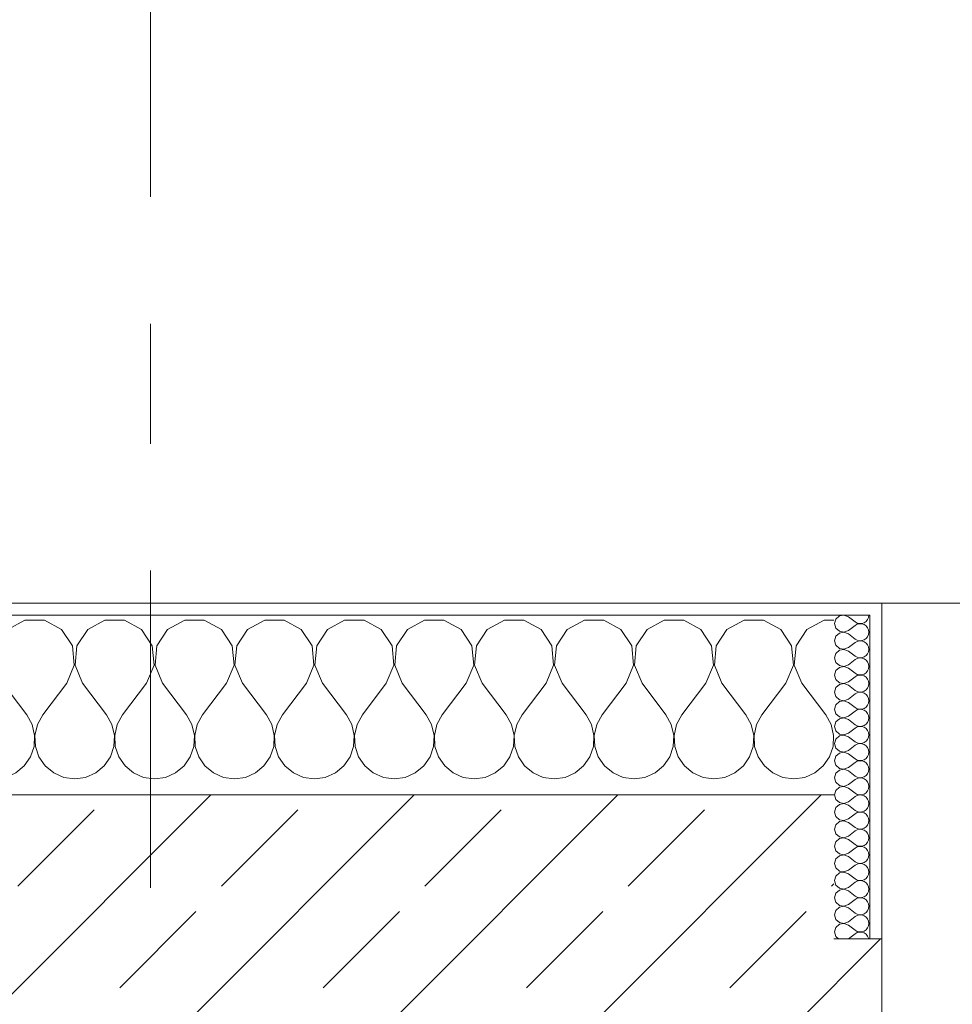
# Model space of a CAD drawing. Header units: metres. Extents: x -3.6 to 84.5, y -11 to 16.8.
# Tile 82 of 229: x 22.021 to 22.799, y 13.52 to 14.342. Entities that reach past the tile are written whole.
import ezdxf

# ---------------------------------------------------------------- set-up
doc = ezdxf.new("R2010")
doc.units = ezdxf.units.M
doc.header["$MEASUREMENT"] = 0
doc.linetypes.add('Strichlinie doppelt', pattern=[0.546806, 0.264583, -0.105833, 0.070556, -0.105833])
doc.layers.add('451 - Universal.Achsen Raster', color=7, linetype='Continuous')
doc.layers.add('604 - Struktur.Wand Aussen', color=7, linetype='Continuous')
pattern_1 = [(0, (0, 0), (0, 0.08660254), [0, -0.05]), (0, (0.025, 0.0433), (0, 0.08660254), [0, -0.05])]

# ---------------------------------------------------------------- blocks, each defined once
blk = doc.blocks.new('*X13')
at = {"layer": '604 - Struktur.Wand Aussen', "color": 7, "linetype": 'Continuous', "lineweight": 5}
for p, q in [((21.5891, 13.83299), (21.58, 13.83787)), ((21.62521, 13.84066), (21.6109, 13.83299)), ((21.64145, 13.84066), (21.62521, 13.84066)), ((21.65576, 13.83299), (21.64145, 13.84066)), ((21.69188, 13.84066), (21.67757, 13.83299)), ((21.70812, 13.84066), (21.69188, 13.84066)), ((21.72243, 13.83299), (21.70812, 13.84066)), ((21.75855, 13.84066), (21.74424, 13.83299)), ((21.77479, 13.84066), (21.75855, 13.84066)), ((21.7891, 13.83299), (21.77479, 13.84066)), ((21.82521, 13.84066), (21.8109, 13.83299)), ((21.84145, 13.84066), (21.82521, 13.84066)), ((21.85576, 13.83299), (21.84145, 13.84066)), ((21.89188, 13.84066), (21.87757, 13.83299)), ((21.90812, 13.84066), (21.89188, 13.84066)), ((21.92243, 13.83299), (21.90812, 13.84066)), ((21.95855, 13.84066), (21.94424, 13.83299)), ((21.97479, 13.84066), (21.95855, 13.84066)), ((21.9891, 13.83299), (21.97479, 13.84066)), ((22.02521, 13.84066), (22.0109, 13.83299)), ((22.04145, 13.84066), (22.02521, 13.84066)), ((22.05576, 13.83299), (22.04145, 13.84066)), ((22.09188, 13.84066), (22.07757, 13.83299)), ((22.10812, 13.84066), (22.09188, 13.84066)), ((22.12243, 13.83299), (22.10812, 13.84066)), ((22.15855, 13.84066), (22.14424, 13.83299)), ((22.17479, 13.84066), (22.15855, 13.84066)), ((22.1891, 13.83299), (22.17479, 13.84066)), ((22.22521, 13.84066), (22.2109, 13.83299)), ((22.24145, 13.84066), (22.22521, 13.84066)), ((22.25576, 13.83299), (22.24145, 13.84066)), ((22.29188, 13.84066), (22.27757, 13.83299)), ((22.30812, 13.84066), (22.29188, 13.84066)), ((22.32243, 13.83299), (22.30812, 13.84066)), ((22.35855, 13.84066), (22.34424, 13.83299)), ((22.37479, 13.84066), (22.35855, 13.84066)), ((22.3891, 13.83299), (22.37479, 13.84066)), ((22.42521, 13.84066), (22.4109, 13.83299)), ((22.44145, 13.84066), (22.42521, 13.84066)), ((22.45576, 13.83299), (22.44145, 13.84066)), ((22.49188, 13.84066), (22.47757, 13.83299)), ((22.50812, 13.84066), (22.49188, 13.84066)), ((22.52243, 13.83299), (22.50812, 13.84066)), ((22.55855, 13.84066), (22.54424, 13.83299)), ((22.57479, 13.84066), (22.55855, 13.84066)), ((22.5891, 13.83299), (22.57479, 13.84066)), ((22.62521, 13.84066), (22.6109, 13.83299)), ((22.64145, 13.84066), (22.62521, 13.84066)), ((22.65576, 13.83299), (22.64145, 13.84066)), ((22.69188, 13.84066), (22.67757, 13.83299)), ((22.7, 13.84066), (22.69188, 13.84066)), ((21.59808, 13.81947), (21.5891, 13.83299)), ((21.6109, 13.83299), (21.60192, 13.81947)), ((21.66475, 13.81947), (21.65576, 13.83299)), ((21.67757, 13.83299), (21.66858, 13.81947)), ((21.73142, 13.81947), (21.72243, 13.83299)), ((21.74424, 13.83299), (21.73525, 13.81947)), ((21.79808, 13.81947), (21.7891, 13.83299)), ((21.8109, 13.83299), (21.80192, 13.81947)), ((21.86475, 13.81947), (21.85576, 13.83299)), ((21.87757, 13.83299), (21.86858, 13.81947)), ((21.93142, 13.81947), (21.92243, 13.83299)), ((21.94424, 13.83299), (21.93525, 13.81947)), ((21.99808, 13.81947), (21.9891, 13.83299)), ((22.0109, 13.83299), (22.00192, 13.81947)), ((22.06475, 13.81947), (22.05576, 13.83299)), ((22.07757, 13.83299), (22.06858, 13.81947)), ((22.13142, 13.81947), (22.12243, 13.83299)), ((22.14424, 13.83299), (22.13525, 13.81947)), ((22.19808, 13.81947), (22.1891, 13.83299)), ((22.2109, 13.83299), (22.20192, 13.81947)), ((22.26475, 13.81947), (22.25576, 13.83299)), ((22.27757, 13.83299), (22.26858, 13.81947)), ((22.33142, 13.81947), (22.32243, 13.83299)), ((22.34424, 13.83299), (22.33525, 13.81947)), ((22.39808, 13.81947), (22.3891, 13.83299)), ((22.4109, 13.83299), (22.40192, 13.81947)), ((22.46475, 13.81947), (22.45576, 13.83299)), ((22.47757, 13.83299), (22.46858, 13.81947)), ((22.53142, 13.81947), (22.52243, 13.83299)), ((22.54424, 13.83299), (22.53525, 13.81947)), ((22.59808, 13.81947), (22.5891, 13.83299)), ((22.6109, 13.83299), (22.60192, 13.81947)), ((22.66475, 13.81947), (22.65576, 13.83299)), ((22.67757, 13.83299), (22.66858, 13.81947)), ((21.59962, 13.8033), (21.59808, 13.81947)), ((21.60192, 13.81947), (21.60038, 13.8033)), ((21.66629, 13.8033), (21.66475, 13.81947)), ((21.66858, 13.81947), (21.66705, 13.8033)), ((21.73295, 13.8033), (21.73142, 13.81947)), ((21.73525, 13.81947), (21.73371, 13.8033)), ((21.79962, 13.8033), (21.79808, 13.81947)), ((21.80192, 13.81947), (21.80038, 13.8033)), ((21.86629, 13.8033), (21.86475, 13.81947)), ((21.86858, 13.81947), (21.86705, 13.8033)), ((21.93295, 13.8033), (21.93142, 13.81947)), ((21.93525, 13.81947), (21.93371, 13.8033)), ((21.99962, 13.8033), (21.99808, 13.81947)), ((22.00192, 13.81947), (22.00038, 13.8033)), ((22.06629, 13.8033), (22.06475, 13.81947)), ((22.06858, 13.81947), (22.06705, 13.8033)), ((22.13295, 13.8033), (22.13142, 13.81947)), ((22.13525, 13.81947), (22.13371, 13.8033)), ((22.19962, 13.8033), (22.19808, 13.81947)), ((22.20192, 13.81947), (22.20038, 13.8033)), ((22.26629, 13.8033), (22.26475, 13.81947)), ((22.26858, 13.81947), (22.26705, 13.8033)), ((22.33295, 13.8033), (22.33142, 13.81947)), ((22.33525, 13.81947), (22.33371, 13.8033)), ((22.39962, 13.8033), (22.39808, 13.81947)), ((22.40192, 13.81947), (22.40038, 13.8033)), ((22.46629, 13.8033), (22.46475, 13.81947)), ((22.46858, 13.81947), (22.46705, 13.8033)), ((22.53295, 13.8033), (22.53142, 13.81947)), ((22.53525, 13.81947), (22.53371, 13.8033)), ((22.59962, 13.8033), (22.59808, 13.81947)), ((22.60192, 13.81947), (22.60038, 13.8033)), ((22.66629, 13.8033), (22.66475, 13.81947)), ((22.66858, 13.81947), (22.66705, 13.8033)), ((21.59333, 13.78833), (21.59962, 13.8033)), ((21.60038, 13.8033), (21.60667, 13.78833)), ((21.66, 13.78833), (21.66629, 13.8033)), ((21.66705, 13.8033), (21.67333, 13.78833)), ((21.72667, 13.78833), (21.73295, 13.8033)), ((21.73371, 13.8033), (21.74, 13.78833)), ((21.79333, 13.78833), (21.79962, 13.8033)), ((21.80038, 13.8033), (21.80667, 13.78833)), ((21.86, 13.78833), (21.86629, 13.8033)), ((21.86705, 13.8033), (21.87333, 13.78833)), ((21.92667, 13.78833), (21.93295, 13.8033)), ((21.93371, 13.8033), (21.94, 13.78833)), ((21.99333, 13.78833), (21.99962, 13.8033)), ((22.00038, 13.8033), (22.00667, 13.78833)), ((22.06, 13.78833), (22.06629, 13.8033)), ((22.06705, 13.8033), (22.07333, 13.78833)), ((22.12667, 13.78833), (22.13295, 13.8033)), ((22.13371, 13.8033), (22.14, 13.78833)), ((22.19333, 13.78833), (22.19962, 13.8033)), ((22.20038, 13.8033), (22.20667, 13.78833)), ((22.26, 13.78833), (22.26629, 13.8033)), ((22.26705, 13.8033), (22.27333, 13.78833)), ((22.32667, 13.78833), (22.33295, 13.8033)), ((22.33371, 13.8033), (22.34, 13.78833)), ((22.39333, 13.78833), (22.39962, 13.8033)), ((22.40038, 13.8033), (22.40667, 13.78833)), ((22.46, 13.78833), (22.46629, 13.8033)), ((22.46705, 13.8033), (22.47333, 13.78833)), ((22.52667, 13.78833), (22.53295, 13.8033)), ((22.53371, 13.8033), (22.54, 13.78833)), ((22.59333, 13.78833), (22.59962, 13.8033)), ((22.60038, 13.8033), (22.60667, 13.78833)), ((22.66, 13.78833), (22.66629, 13.8033)), ((22.66705, 13.8033), (22.67333, 13.78833)), ((21.59333, 13.78833), (21.58, 13.77056)), ((21.60667, 13.78833), (21.62667, 13.76167)), ((21.66, 13.78833), (21.64, 13.76167)), ((21.67333, 13.78833), (21.69333, 13.76167)), ((21.72667, 13.78833), (21.70667, 13.76167)), ((21.74, 13.78833), (21.76, 13.76167)), ((21.79333, 13.78833), (21.77333, 13.76167)), ((21.80667, 13.78833), (21.82667, 13.76167)), ((21.86, 13.78833), (21.84, 13.76167)), ((21.87333, 13.78833), (21.89333, 13.76167)), ((21.92667, 13.78833), (21.90667, 13.76167)), ((21.94, 13.78833), (21.96, 13.76167)), ((21.99333, 13.78833), (21.97333, 13.76167)), ((22.00667, 13.78833), (22.02667, 13.76167)), ((22.06, 13.78833), (22.04, 13.76167)), ((22.07333, 13.78833), (22.09333, 13.76167)), ((22.12667, 13.78833), (22.10667, 13.76167)), ((22.14, 13.78833), (22.16, 13.76167)), ((22.19333, 13.78833), (22.17333, 13.76167)), ((22.20667, 13.78833), (22.22667, 13.76167)), ((22.26, 13.78833), (22.24, 13.76167)), ((22.27333, 13.78833), (22.29333, 13.76167)), ((22.32667, 13.78833), (22.30667, 13.76167)), ((22.34, 13.78833), (22.36, 13.76167)), ((22.39333, 13.78833), (22.37333, 13.76167)), ((22.40667, 13.78833), (22.42667, 13.76167)), ((22.46, 13.78833), (22.44, 13.76167)), ((22.47333, 13.78833), (22.49333, 13.76167)), ((22.52667, 13.78833), (22.50667, 13.76167)), ((22.54, 13.78833), (22.56, 13.76167)), ((22.59333, 13.78833), (22.57333, 13.76167)), ((22.60667, 13.78833), (22.62667, 13.76167)), ((22.66, 13.78833), (22.64, 13.76167)), ((22.67333, 13.78833), (22.69333, 13.76167)), ((21.63112, 13.75362), (21.62667, 13.76167)), ((21.64, 13.76167), (21.63555, 13.75362)), ((21.69778, 13.75362), (21.69333, 13.76167)), ((21.70667, 13.76167), (21.70222, 13.75362)), ((21.76445, 13.75362), (21.76, 13.76167)), ((21.77333, 13.76167), (21.76888, 13.75362)), ((21.83112, 13.75362), (21.82667, 13.76167)), ((21.84, 13.76167), (21.83555, 13.75362)), ((21.89778, 13.75362), (21.89333, 13.76167)), ((21.90667, 13.76167), (21.90222, 13.75362)), ((21.96445, 13.75362), (21.96, 13.76167)), ((21.97333, 13.76167), (21.96888, 13.75362)), ((22.03112, 13.75362), (22.02667, 13.76167)), ((22.04, 13.76167), (22.03555, 13.75362)), ((22.09778, 13.75362), (22.09333, 13.76167)), ((22.10667, 13.76167), (22.10222, 13.75362)), ((22.16445, 13.75362), (22.16, 13.76167)), ((22.17333, 13.76167), (22.16888, 13.75362)), ((22.23112, 13.75362), (22.22667, 13.76167)), ((22.24, 13.76167), (22.23555, 13.75362)), ((22.29778, 13.75362), (22.29333, 13.76167)), ((22.30667, 13.76167), (22.30222, 13.75362)), ((22.36445, 13.75362), (22.36, 13.76167)), ((22.37333, 13.76167), (22.36888, 13.75362)), ((22.43112, 13.75362), (22.42667, 13.76167)), ((22.44, 13.76167), (22.43555, 13.75362)), ((22.49778, 13.75362), (22.49333, 13.76167)), ((22.50667, 13.76167), (22.50222, 13.75362)), ((22.56445, 13.75362), (22.56, 13.76167)), ((22.57333, 13.76167), (22.56888, 13.75362)), ((22.63112, 13.75362), (22.62667, 13.76167)), ((22.64, 13.76167), (22.63555, 13.75362)), ((22.69778, 13.75362), (22.69333, 13.76167)), ((21.6332, 13.74466), (21.63112, 13.75362)), ((21.63555, 13.75362), (21.63347, 13.74466)), ((21.69987, 13.74466), (21.69778, 13.75362)), ((21.70222, 13.75362), (21.70013, 13.74466)), ((21.76653, 13.74466), (21.76445, 13.75362)), ((21.76888, 13.75362), (21.7668, 13.74466)), ((21.8332, 13.74466), (21.83112, 13.75362)), ((21.83555, 13.75362), (21.83347, 13.74466)), ((21.89987, 13.74466), (21.89778, 13.75362)), ((21.90222, 13.75362), (21.90013, 13.74466)), ((21.96653, 13.74466), (21.96445, 13.75362)), ((21.96888, 13.75362), (21.9668, 13.74466)), ((22.0332, 13.74466), (22.03112, 13.75362)), ((22.03555, 13.75362), (22.03347, 13.74466)), ((22.09987, 13.74466), (22.09778, 13.75362)), ((22.10222, 13.75362), (22.10013, 13.74466)), ((22.16653, 13.74466), (22.16445, 13.75362)), ((22.16888, 13.75362), (22.1668, 13.74466)), ((22.2332, 13.74466), (22.23112, 13.75362)), ((22.23555, 13.75362), (22.23347, 13.74466)), ((22.29987, 13.74466), (22.29778, 13.75362)), ((22.30222, 13.75362), (22.30013, 13.74466)), ((22.36653, 13.74466), (22.36445, 13.75362)), ((22.36888, 13.75362), (22.3668, 13.74466)), ((22.4332, 13.74466), (22.43112, 13.75362)), ((22.43555, 13.75362), (22.43347, 13.74466)), ((22.49987, 13.74466), (22.49778, 13.75362)), ((22.50222, 13.75362), (22.50013, 13.74466)), ((22.56653, 13.74466), (22.56445, 13.75362)), ((22.56888, 13.75362), (22.5668, 13.74466)), ((22.6332, 13.74466), (22.63112, 13.75362)), ((22.63555, 13.75362), (22.63347, 13.74466)), ((22.69987, 13.74466), (22.69778, 13.75362)), ((21.63275, 13.73547), (21.6332, 13.74466)), ((21.63347, 13.74466), (21.63391, 13.73547)), ((21.69942, 13.73547), (21.69987, 13.74466)), ((21.70013, 13.74466), (21.70058, 13.73547)), ((21.76609, 13.73547), (21.76653, 13.74466)), ((21.7668, 13.74466), (21.76725, 13.73547)), ((21.83275, 13.73547), (21.8332, 13.74466)), ((21.83347, 13.74466), (21.83391, 13.73547)), ((21.89942, 13.73547), (21.89987, 13.74466)), ((21.90013, 13.74466), (21.90058, 13.73547)), ((21.96609, 13.73547), (21.96653, 13.74466)), ((21.9668, 13.74466), (21.96725, 13.73547)), ((22.03275, 13.73547), (22.0332, 13.74466)), ((22.03347, 13.74466), (22.03391, 13.73547)), ((22.09942, 13.73547), (22.09987, 13.74466)), ((22.10013, 13.74466), (22.10058, 13.73547)), ((22.16609, 13.73547), (22.16653, 13.74466)), ((22.1668, 13.74466), (22.16725, 13.73547)), ((22.23275, 13.73547), (22.2332, 13.74466)), ((22.23347, 13.74466), (22.23391, 13.73547)), ((22.29942, 13.73547), (22.29987, 13.74466)), ((22.30013, 13.74466), (22.30058, 13.73547)), ((22.36609, 13.73547), (22.36653, 13.74466)), ((22.3668, 13.74466), (22.36725, 13.73547)), ((22.43275, 13.73547), (22.4332, 13.74466)), ((22.43347, 13.74466), (22.43391, 13.73547)), ((22.49942, 13.73547), (22.49987, 13.74466)), ((22.50013, 13.74466), (22.50058, 13.73547)), ((22.56609, 13.73547), (22.56653, 13.74466)), ((22.5668, 13.74466), (22.56725, 13.73547)), ((22.63275, 13.73547), (22.6332, 13.74466)), ((22.63347, 13.74466), (22.63391, 13.73547)), ((22.69942, 13.73547), (22.69987, 13.74466)), ((21.62981, 13.72676), (21.63275, 13.73547)), ((21.63391, 13.73547), (21.63685, 13.72676)), ((21.69648, 13.72676), (21.69942, 13.73547)), ((21.70058, 13.73547), (21.70352, 13.72676)), ((21.76315, 13.72676), (21.76609, 13.73547)), ((21.76725, 13.73547), (21.77019, 13.72676)), ((21.82981, 13.72676), (21.83275, 13.73547)), ((21.83391, 13.73547), (21.83685, 13.72676)), ((21.89648, 13.72676), (21.89942, 13.73547)), ((21.90058, 13.73547), (21.90352, 13.72676)), ((21.96315, 13.72676), (21.96609, 13.73547)), ((21.96725, 13.73547), (21.97019, 13.72676)), ((22.02981, 13.72676), (22.03275, 13.73547)), ((22.03391, 13.73547), (22.03685, 13.72676)), ((22.09648, 13.72676), (22.09942, 13.73547)), ((22.10058, 13.73547), (22.10352, 13.72676)), ((22.16315, 13.72676), (22.16609, 13.73547)), ((22.16725, 13.73547), (22.17019, 13.72676)), ((22.22981, 13.72676), (22.23275, 13.73547)), ((22.23391, 13.73547), (22.23685, 13.72676)), ((22.29648, 13.72676), (22.29942, 13.73547)), ((22.30058, 13.73547), (22.30352, 13.72676)), ((22.36315, 13.72676), (22.36609, 13.73547)), ((22.36725, 13.73547), (22.37019, 13.72676)), ((22.42981, 13.72676), (22.43275, 13.73547)), ((22.43391, 13.73547), (22.43685, 13.72676)), ((22.49648, 13.72676), (22.49942, 13.73547)), ((22.50058, 13.73547), (22.50352, 13.72676)), ((22.56315, 13.72676), (22.56609, 13.73547)), ((22.56725, 13.73547), (22.57019, 13.72676)), ((22.62981, 13.72676), (22.63275, 13.73547)), ((22.63391, 13.73547), (22.63685, 13.72676)), ((22.69648, 13.72676), (22.69942, 13.73547)), ((21.62461, 13.71918), (21.62981, 13.72676)), ((21.63685, 13.72676), (21.64206, 13.71918)), ((21.69127, 13.71918), (21.69648, 13.72676)), ((21.70352, 13.72676), (21.70873, 13.71918)), ((21.75794, 13.71918), (21.76315, 13.72676)), ((21.77019, 13.72676), (21.77539, 13.71918)), ((21.82461, 13.71918), (21.82981, 13.72676)), ((21.83685, 13.72676), (21.84206, 13.71918)), ((21.89127, 13.71918), (21.89648, 13.72676)), ((21.90352, 13.72676), (21.90873, 13.71918)), ((21.95794, 13.71918), (21.96315, 13.72676)), ((21.97019, 13.72676), (21.97539, 13.71918)), ((22.02461, 13.71918), (22.02981, 13.72676)), ((22.03685, 13.72676), (22.04206, 13.71918)), ((22.09127, 13.71918), (22.09648, 13.72676)), ((22.10352, 13.72676), (22.10873, 13.71918)), ((22.15794, 13.71918), (22.16315, 13.72676)), ((22.17019, 13.72676), (22.17539, 13.71918)), ((22.22461, 13.71918), (22.22981, 13.72676)), ((22.23685, 13.72676), (22.24206, 13.71918)), ((22.29127, 13.71918), (22.29648, 13.72676)), ((22.30352, 13.72676), (22.30873, 13.71918)), ((22.35794, 13.71918), (22.36315, 13.72676)), ((22.37019, 13.72676), (22.37539, 13.71918)), ((22.42461, 13.71918), (22.42981, 13.72676)), ((22.43685, 13.72676), (22.44206, 13.71918)), ((22.49127, 13.71918), (22.49648, 13.72676)), ((22.50352, 13.72676), (22.50873, 13.71918)), ((22.55794, 13.71918), (22.56315, 13.72676)), ((22.57019, 13.72676), (22.57539, 13.71918)), ((22.62461, 13.71918), (22.62981, 13.72676)), ((22.63685, 13.72676), (22.64206, 13.71918)), ((22.69127, 13.71918), (22.69648, 13.72676)), ((21.58, 13.71536), (21.58248, 13.71331)), ((21.58248, 13.71331), (21.59089, 13.7096)), ((21.60911, 13.7096), (21.61752, 13.71331)), ((21.61752, 13.71331), (21.62461, 13.71918)), ((21.64206, 13.71918), (21.64914, 13.71331)), ((21.64914, 13.71331), (21.65756, 13.7096)), ((21.67578, 13.7096), (21.68419, 13.71331)), ((21.68419, 13.71331), (21.69127, 13.71918)), ((21.70873, 13.71918), (21.71581, 13.71331)), ((21.71581, 13.71331), (21.72422, 13.7096)), ((21.74244, 13.7096), (21.75086, 13.71331)), ((21.75086, 13.71331), (21.75794, 13.71918)), ((21.77539, 13.71918), (21.78248, 13.71331)), ((21.78248, 13.71331), (21.79089, 13.7096)), ((21.80911, 13.7096), (21.81752, 13.71331)), ((21.81752, 13.71331), (21.82461, 13.71918)), ((21.84206, 13.71918), (21.84914, 13.71331)), ((21.84914, 13.71331), (21.85756, 13.7096)), ((21.87578, 13.7096), (21.88419, 13.71331)), ((21.88419, 13.71331), (21.89127, 13.71918)), ((21.90873, 13.71918), (21.91581, 13.71331)), ((21.91581, 13.71331), (21.92422, 13.7096)), ((21.94244, 13.7096), (21.95086, 13.71331)), ((21.95086, 13.71331), (21.95794, 13.71918)), ((21.97539, 13.71918), (21.98248, 13.71331)), ((21.98248, 13.71331), (21.99089, 13.7096)), ((22.00911, 13.7096), (22.01752, 13.71331)), ((22.01752, 13.71331), (22.02461, 13.71918)), ((22.04206, 13.71918), (22.04914, 13.71331)), ((22.04914, 13.71331), (22.05756, 13.7096)), ((22.07578, 13.7096), (22.08419, 13.71331)), ((22.08419, 13.71331), (22.09127, 13.71918)), ((22.10873, 13.71918), (22.11581, 13.71331)), ((22.11581, 13.71331), (22.12422, 13.7096)), ((22.14244, 13.7096), (22.15086, 13.71331)), ((22.15086, 13.71331), (22.15794, 13.71918)), ((22.17539, 13.71918), (22.18248, 13.71331)), ((22.18248, 13.71331), (22.19089, 13.7096)), ((22.20911, 13.7096), (22.21752, 13.71331)), ((22.21752, 13.71331), (22.22461, 13.71918)), ((22.24206, 13.71918), (22.24914, 13.71331)), ((22.24914, 13.71331), (22.25756, 13.7096)), ((22.27578, 13.7096), (22.28419, 13.71331)), ((22.28419, 13.71331), (22.29127, 13.71918)), ((22.30873, 13.71918), (22.31581, 13.71331)), ((22.31581, 13.71331), (22.32422, 13.7096)), ((22.34244, 13.7096), (22.35086, 13.71331)), ((22.35086, 13.71331), (22.35794, 13.71918)), ((22.37539, 13.71918), (22.38248, 13.71331)), ((22.38248, 13.71331), (22.39089, 13.7096)), ((22.40911, 13.7096), (22.41752, 13.71331)), ((22.41752, 13.71331), (22.42461, 13.71918)), ((22.44206, 13.71918), (22.44914, 13.71331)), ((22.44914, 13.71331), (22.45756, 13.7096)), ((22.47578, 13.7096), (22.48419, 13.71331)), ((22.48419, 13.71331), (22.49127, 13.71918)), ((22.50873, 13.71918), (22.51581, 13.71331)), ((22.51581, 13.71331), (22.52422, 13.7096)), ((22.54244, 13.7096), (22.55086, 13.71331)), ((22.55086, 13.71331), (22.55794, 13.71918)), ((22.57539, 13.71918), (22.58248, 13.71331)), ((22.58248, 13.71331), (22.59089, 13.7096)), ((22.60911, 13.7096), (22.61752, 13.71331)), ((22.61752, 13.71331), (22.62461, 13.71918)), ((22.64206, 13.71918), (22.64914, 13.71331)), ((22.64914, 13.71331), (22.65756, 13.7096)), ((22.67578, 13.7096), (22.68419, 13.71331)), ((22.68419, 13.71331), (22.69127, 13.71918)), ((21.59089, 13.7096), (21.6, 13.70833)), ((21.6, 13.70833), (21.60911, 13.7096)), ((21.65756, 13.7096), (21.66667, 13.70833)), ((21.66667, 13.70833), (21.67578, 13.7096)), ((21.72422, 13.7096), (21.73333, 13.70833)), ((21.73333, 13.70833), (21.74244, 13.7096)), ((21.79089, 13.7096), (21.8, 13.70833)), ((21.8, 13.70833), (21.80911, 13.7096)), ((21.85756, 13.7096), (21.86667, 13.70833)), ((21.86667, 13.70833), (21.87578, 13.7096)), ((21.92422, 13.7096), (21.93333, 13.70833)), ((21.93333, 13.70833), (21.94244, 13.7096)), ((21.99089, 13.7096), (22, 13.70833)), ((22, 13.70833), (22.00911, 13.7096)), ((22.05756, 13.7096), (22.06667, 13.70833)), ((22.06667, 13.70833), (22.07578, 13.7096)), ((22.12422, 13.7096), (22.13333, 13.70833)), ((22.13333, 13.70833), (22.14244, 13.7096)), ((22.19089, 13.7096), (22.2, 13.70833)), ((22.2, 13.70833), (22.20911, 13.7096)), ((22.25756, 13.7096), (22.26667, 13.70833)), ((22.26667, 13.70833), (22.27578, 13.7096)), ((22.32422, 13.7096), (22.33333, 13.70833)), ((22.33333, 13.70833), (22.34244, 13.7096)), ((22.39089, 13.7096), (22.4, 13.70833)), ((22.4, 13.70833), (22.40911, 13.7096)), ((22.45756, 13.7096), (22.46667, 13.70833)), ((22.46667, 13.70833), (22.47578, 13.7096)), ((22.52422, 13.7096), (22.53333, 13.70833)), ((22.53333, 13.70833), (22.54244, 13.7096)), ((22.59089, 13.7096), (22.6, 13.70833)), ((22.6, 13.70833), (22.60911, 13.7096)), ((22.65756, 13.7096), (22.66667, 13.70833)), ((22.66667, 13.70833), (22.67578, 13.7096))]:
    blk.add_line(p, q, dxfattribs=at)
blk = doc.blocks.new('*X37')
at = {"layer": '604 - Struktur.Wand Aussen', "color": 7, "linetype": 'Continuous', "lineweight": 5}
for p, q in [((22.7085, 13.84497), (22.70466, 13.84425)), ((22.71214, 13.84357), (22.7085, 13.84497)), ((22.72901, 13.84305), (22.72929, 13.845)), ((22.70178, 13.84161), (22.70071, 13.83786)), ((22.70071, 13.83786), (22.70178, 13.8341)), ((22.70466, 13.84425), (22.70178, 13.84161)), ((22.71214, 13.84357), (22.71786, 13.83929)), ((22.71214, 13.83214), (22.71786, 13.83643)), ((22.71786, 13.83929), (22.71958, 13.83833)), ((22.71958, 13.83738), (22.71786, 13.83643)), ((22.71958, 13.83833), (22.7215, 13.83789)), ((22.7215, 13.83783), (22.71958, 13.83738)), ((22.7215, 13.83789), (22.72347, 13.83798)), ((22.72347, 13.83773), (22.7215, 13.83783)), ((22.72347, 13.83798), (22.72534, 13.83861)), ((22.72534, 13.8371), (22.72347, 13.83773)), ((22.72534, 13.83861), (22.72696, 13.83973)), ((22.72696, 13.83599), (22.72534, 13.8371)), ((22.72696, 13.83973), (22.72822, 13.84124)), ((22.72822, 13.84124), (22.72901, 13.84305)), ((22.70178, 13.8341), (22.70466, 13.83147)), ((22.70466, 13.82996), (22.70178, 13.82733)), ((22.70466, 13.83147), (22.7085, 13.83074)), ((22.7085, 13.83069), (22.70466, 13.82996)), ((22.7085, 13.83074), (22.71214, 13.83214)), ((22.71214, 13.82929), (22.7085, 13.83069)), ((22.71214, 13.82929), (22.71786, 13.825)), ((22.72822, 13.83447), (22.72696, 13.83599)), ((22.72901, 13.83267), (22.72822, 13.83447)), ((22.72822, 13.82696), (22.72901, 13.82876)), ((22.72929, 13.83071), (22.72901, 13.83267)), ((22.72901, 13.82876), (22.72929, 13.83071)), ((22.70178, 13.82733), (22.70071, 13.82357)), ((22.70071, 13.82357), (22.70178, 13.81982)), ((22.71214, 13.81786), (22.71786, 13.82214)), ((22.71786, 13.825), (22.71958, 13.82405)), ((22.71958, 13.8231), (22.71786, 13.82214)), ((22.71958, 13.82405), (22.7215, 13.8236)), ((22.7215, 13.82354), (22.71958, 13.8231)), ((22.7215, 13.8236), (22.72347, 13.8237)), ((22.72347, 13.82345), (22.7215, 13.82354)), ((22.72347, 13.8237), (22.72534, 13.82433)), ((22.72534, 13.82282), (22.72347, 13.82345)), ((22.72534, 13.82433), (22.72696, 13.82544)), ((22.72696, 13.8217), (22.72534, 13.82282)), ((22.72696, 13.82544), (22.72822, 13.82696)), ((22.72822, 13.82018), (22.72696, 13.8217)), ((22.72901, 13.81838), (22.72822, 13.82018)), ((22.70178, 13.81304), (22.70071, 13.80929)), ((22.70178, 13.81982), (22.70466, 13.81718)), ((22.70466, 13.81567), (22.70178, 13.81304)), ((22.70466, 13.81718), (22.7085, 13.81646)), ((22.7085, 13.8164), (22.70466, 13.81567)), ((22.7085, 13.81646), (22.71214, 13.81786)), ((22.71214, 13.815), (22.7085, 13.8164)), ((22.71214, 13.815), (22.71786, 13.81071)), ((22.72696, 13.81116), (22.72822, 13.81267)), ((22.72822, 13.81267), (22.72901, 13.81448)), ((22.72929, 13.81643), (22.72901, 13.81838)), ((22.72901, 13.81448), (22.72929, 13.81643)), ((22.70071, 13.80929), (22.70178, 13.80553)), ((22.70178, 13.80553), (22.70466, 13.8029)), ((22.71214, 13.80357), (22.71786, 13.80786)), ((22.71786, 13.81071), (22.71958, 13.80976)), ((22.71958, 13.80881), (22.71786, 13.80786)), ((22.71958, 13.80976), (22.7215, 13.80931)), ((22.7215, 13.80926), (22.71958, 13.80881)), ((22.7215, 13.80931), (22.72347, 13.80941)), ((22.72347, 13.80916), (22.7215, 13.80926)), ((22.72347, 13.80941), (22.72534, 13.81004)), ((22.72534, 13.80853), (22.72347, 13.80916)), ((22.72534, 13.81004), (22.72696, 13.81116)), ((22.72696, 13.80742), (22.72534, 13.80853)), ((22.72822, 13.8059), (22.72696, 13.80742)), ((22.72901, 13.80409), (22.72822, 13.8059)), ((22.72929, 13.80214), (22.72901, 13.80409)), ((22.70178, 13.79876), (22.70071, 13.795)), ((22.70466, 13.80139), (22.70178, 13.79876)), ((22.70466, 13.8029), (22.7085, 13.80217)), ((22.7085, 13.80211), (22.70466, 13.80139)), ((22.7085, 13.80217), (22.71214, 13.80357)), ((22.71214, 13.80071), (22.7085, 13.80211)), ((22.71214, 13.80071), (22.71786, 13.79643)), ((22.71786, 13.79643), (22.71958, 13.79547)), ((22.71958, 13.79547), (22.7215, 13.79503)), ((22.72347, 13.79512), (22.72534, 13.79575)), ((22.72534, 13.79575), (22.72696, 13.79687)), ((22.72696, 13.79687), (22.72822, 13.79839)), ((22.72822, 13.79839), (22.72901, 13.80019)), ((22.72901, 13.80019), (22.72929, 13.80214)), ((22.70071, 13.795), (22.70178, 13.79124)), ((22.70178, 13.79124), (22.70466, 13.78861)), ((22.70466, 13.78861), (22.7085, 13.78789)), ((22.7085, 13.78783), (22.70466, 13.7871)), ((22.7085, 13.78789), (22.71214, 13.78929)), ((22.71214, 13.78643), (22.7085, 13.78783)), ((22.71214, 13.78929), (22.71786, 13.79357)), ((22.71958, 13.79453), (22.71786, 13.79357)), ((22.7215, 13.79497), (22.71958, 13.79453)), ((22.7215, 13.79503), (22.72347, 13.79512)), ((22.72347, 13.79488), (22.7215, 13.79497)), ((22.72534, 13.79425), (22.72347, 13.79488)), ((22.72696, 13.79313), (22.72534, 13.79425)), ((22.72822, 13.79161), (22.72696, 13.79313)), ((22.72901, 13.78981), (22.72822, 13.79161)), ((22.72929, 13.78786), (22.72901, 13.78981)), ((22.72901, 13.78591), (22.72929, 13.78786)), ((22.70178, 13.78447), (22.70071, 13.78071)), ((22.70071, 13.78071), (22.70178, 13.77696)), ((22.70466, 13.7871), (22.70178, 13.78447)), ((22.71214, 13.78643), (22.71786, 13.78214)), ((22.71214, 13.775), (22.71786, 13.77929)), ((22.71786, 13.78214), (22.71958, 13.78119)), ((22.71958, 13.78024), (22.71786, 13.77929)), ((22.71958, 13.78119), (22.7215, 13.78074)), ((22.7215, 13.78069), (22.71958, 13.78024)), ((22.7215, 13.78074), (22.72347, 13.78084)), ((22.72347, 13.78059), (22.7215, 13.78069)), ((22.72347, 13.78084), (22.72534, 13.78147)), ((22.72534, 13.77996), (22.72347, 13.78059)), ((22.72534, 13.78147), (22.72696, 13.78258)), ((22.72696, 13.77884), (22.72534, 13.77996)), ((22.72696, 13.78258), (22.72822, 13.7841)), ((22.72822, 13.7841), (22.72901, 13.78591)), ((22.70178, 13.77696), (22.70466, 13.77433)), ((22.70466, 13.77282), (22.70178, 13.77018)), ((22.70466, 13.77433), (22.7085, 13.7736)), ((22.7085, 13.77354), (22.70466, 13.77282)), ((22.7085, 13.7736), (22.71214, 13.775)), ((22.71214, 13.77214), (22.7085, 13.77354)), ((22.71214, 13.77214), (22.71786, 13.76786)), ((22.72822, 13.77733), (22.72696, 13.77884)), ((22.72901, 13.77552), (22.72822, 13.77733)), ((22.72822, 13.76982), (22.72901, 13.77162)), ((22.72929, 13.77357), (22.72901, 13.77552)), ((22.72901, 13.77162), (22.72929, 13.77357)), ((22.70178, 13.77018), (22.70071, 13.76643)), ((22.70071, 13.76643), (22.70178, 13.76267)), ((22.70178, 13.76267), (22.70466, 13.76004)), ((22.71214, 13.76071), (22.71786, 13.765)), ((22.71786, 13.76786), (22.71958, 13.7669)), ((22.71958, 13.76595), (22.71786, 13.765)), ((22.71958, 13.7669), (22.7215, 13.76646)), ((22.7215, 13.7664), (22.71958, 13.76595)), ((22.7215, 13.76646), (22.72347, 13.76655)), ((22.72347, 13.7663), (22.7215, 13.7664)), ((22.72347, 13.76655), (22.72534, 13.76718)), ((22.72534, 13.76567), (22.72347, 13.7663)), ((22.72534, 13.76718), (22.72696, 13.7683)), ((22.72696, 13.76456), (22.72534, 13.76567)), ((22.72696, 13.7683), (22.72822, 13.76982)), ((22.72822, 13.76304), (22.72696, 13.76456)), ((22.72901, 13.76124), (22.72822, 13.76304)), ((22.70178, 13.7559), (22.70071, 13.75214)), ((22.70466, 13.75853), (22.70178, 13.7559)), ((22.70466, 13.76004), (22.7085, 13.75931)), ((22.7085, 13.75926), (22.70466, 13.75853)), ((22.7085, 13.75931), (22.71214, 13.76071)), ((22.71214, 13.75786), (22.7085, 13.75926)), ((22.71214, 13.75786), (22.71786, 13.75357)), ((22.72696, 13.75401), (22.72822, 13.75553)), ((22.72822, 13.75553), (22.72901, 13.75733)), ((22.72929, 13.75929), (22.72901, 13.76124)), ((22.72901, 13.75733), (22.72929, 13.75929)), ((22.70071, 13.75214), (22.70178, 13.74839)), ((22.70178, 13.74839), (22.70466, 13.74575)), ((22.7085, 13.74503), (22.71214, 13.74643)), ((22.71214, 13.74643), (22.71786, 13.75071)), ((22.71786, 13.75357), (22.71958, 13.75262)), ((22.71958, 13.75167), (22.71786, 13.75071)), ((22.71958, 13.75262), (22.7215, 13.75217)), ((22.7215, 13.75211), (22.71958, 13.75167)), ((22.7215, 13.75217), (22.72347, 13.75227)), ((22.72347, 13.75202), (22.7215, 13.75211)), ((22.72347, 13.75227), (22.72534, 13.7529)), ((22.72534, 13.75139), (22.72347, 13.75202)), ((22.72534, 13.7529), (22.72696, 13.75401)), ((22.72696, 13.75027), (22.72534, 13.75139)), ((22.72822, 13.74876), (22.72696, 13.75027)), ((22.72901, 13.74695), (22.72822, 13.74876)), ((22.72929, 13.745), (22.72901, 13.74695)), ((22.70178, 13.74161), (22.70071, 13.73786)), ((22.70466, 13.74425), (22.70178, 13.74161)), ((22.70466, 13.74575), (22.7085, 13.74503)), ((22.7085, 13.74497), (22.70466, 13.74425)), ((22.71214, 13.74357), (22.7085, 13.74497)), ((22.71214, 13.74357), (22.71786, 13.73929)), ((22.71786, 13.73929), (22.71958, 13.73833)), ((22.71958, 13.73833), (22.7215, 13.73789)), ((22.7215, 13.73789), (22.72347, 13.73798)), ((22.72347, 13.73798), (22.72534, 13.73861)), ((22.72534, 13.73861), (22.72696, 13.73973)), ((22.72696, 13.73973), (22.72822, 13.74124)), ((22.72822, 13.74124), (22.72901, 13.74305)), ((22.72901, 13.74305), (22.72929, 13.745)), ((22.70071, 13.73786), (22.70178, 13.7341)), ((22.70178, 13.7341), (22.70466, 13.73147)), ((22.70466, 13.72996), (22.70178, 13.72733)), ((22.70466, 13.73147), (22.7085, 13.73074)), ((22.7085, 13.73069), (22.70466, 13.72996)), ((22.7085, 13.73074), (22.71214, 13.73214)), ((22.71214, 13.72929), (22.7085, 13.73069)), ((22.71214, 13.73214), (22.71786, 13.73643)), ((22.71958, 13.73738), (22.71786, 13.73643)), ((22.7215, 13.73783), (22.71958, 13.73738)), ((22.72347, 13.73773), (22.7215, 13.73783)), ((22.72534, 13.7371), (22.72347, 13.73773)), ((22.72696, 13.73599), (22.72534, 13.7371)), ((22.72822, 13.73447), (22.72696, 13.73599)), ((22.72901, 13.73267), (22.72822, 13.73447)), ((22.72929, 13.73071), (22.72901, 13.73267)), ((22.72901, 13.72876), (22.72929, 13.73071)), ((22.70178, 13.72733), (22.70071, 13.72357)), ((22.70071, 13.72357), (22.70178, 13.71982)), ((22.71214, 13.72929), (22.71786, 13.725)), ((22.71214, 13.71786), (22.71786, 13.72214)), ((22.71786, 13.725), (22.71958, 13.72405)), ((22.71958, 13.7231), (22.71786, 13.72214)), ((22.71958, 13.72405), (22.7215, 13.7236)), ((22.7215, 13.72354), (22.71958, 13.7231)), ((22.7215, 13.7236), (22.72347, 13.7237)), ((22.72347, 13.72345), (22.7215, 13.72354)), ((22.72347, 13.7237), (22.72534, 13.72433)), ((22.72534, 13.72282), (22.72347, 13.72345)), ((22.72534, 13.72433), (22.72696, 13.72544)), ((22.72696, 13.7217), (22.72534, 13.72282)), ((22.72696, 13.72544), (22.72822, 13.72696)), ((22.72822, 13.72018), (22.72696, 13.7217)), ((22.72822, 13.72696), (22.72901, 13.72876)), ((22.70178, 13.71982), (22.70466, 13.71718)), ((22.70466, 13.71567), (22.70178, 13.71304)), ((22.70466, 13.71718), (22.7085, 13.71646)), ((22.7085, 13.7164), (22.70466, 13.71567)), ((22.7085, 13.71646), (22.71214, 13.71786)), ((22.71214, 13.715), (22.7085, 13.7164)), ((22.71214, 13.715), (22.71786, 13.71071)), ((22.72901, 13.71838), (22.72822, 13.72018)), ((22.72822, 13.71267), (22.72901, 13.71448)), ((22.72929, 13.71643), (22.72901, 13.71838)), ((22.72901, 13.71448), (22.72929, 13.71643)), ((22.70178, 13.71304), (22.70071, 13.70929)), ((22.70071, 13.70929), (22.70178, 13.70553)), ((22.70178, 13.70553), (22.70466, 13.7029)), ((22.71214, 13.70357), (22.71786, 13.70786)), ((22.71786, 13.71071), (22.71958, 13.70976)), ((22.71958, 13.70881), (22.71786, 13.70786)), ((22.71958, 13.70976), (22.7215, 13.70931)), ((22.7215, 13.70926), (22.71958, 13.70881)), ((22.7215, 13.70931), (22.72347, 13.70941)), ((22.72347, 13.70916), (22.7215, 13.70926)), ((22.72347, 13.70941), (22.72534, 13.71004)), ((22.72534, 13.70853), (22.72347, 13.70916)), ((22.72534, 13.71004), (22.72696, 13.71116)), ((22.72696, 13.70742), (22.72534, 13.70853)), ((22.72696, 13.71116), (22.72822, 13.71267)), ((22.72822, 13.7059), (22.72696, 13.70742)), ((22.72901, 13.70409), (22.72822, 13.7059)), ((22.70178, 13.69876), (22.70071, 13.695)), ((22.70466, 13.70139), (22.70178, 13.69876)), ((22.70466, 13.7029), (22.7085, 13.70217)), ((22.7085, 13.70211), (22.70466, 13.70139)), ((22.7085, 13.70217), (22.71214, 13.70357)), ((22.71214, 13.70071), (22.7085, 13.70211)), ((22.71214, 13.70071), (22.71786, 13.69643)), ((22.72534, 13.69575), (22.72696, 13.69687)), ((22.72696, 13.69687), (22.72822, 13.69839)), ((22.72822, 13.69839), (22.72901, 13.70019)), ((22.72929, 13.70214), (22.72901, 13.70409)), ((22.72901, 13.70019), (22.72929, 13.70214)), ((22.70071, 13.695), (22.70178, 13.69124)), ((22.70178, 13.69124), (22.70466, 13.68861)), ((22.7085, 13.68789), (22.71214, 13.68929)), ((22.71214, 13.68929), (22.71786, 13.69357)), ((22.71786, 13.69643), (22.71958, 13.69547)), ((22.71958, 13.69453), (22.71786, 13.69357)), ((22.71958, 13.69547), (22.7215, 13.69503)), ((22.7215, 13.69497), (22.71958, 13.69453)), ((22.7215, 13.69503), (22.72347, 13.69512)), ((22.72347, 13.69488), (22.7215, 13.69497)), ((22.72347, 13.69512), (22.72534, 13.69575)), ((22.72534, 13.69425), (22.72347, 13.69488)), ((22.72696, 13.69313), (22.72534, 13.69425)), ((22.72822, 13.69161), (22.72696, 13.69313)), ((22.72901, 13.68981), (22.72822, 13.69161)), ((22.72929, 13.68786), (22.72901, 13.68981)), ((22.70178, 13.68447), (22.70071, 13.68071)), ((22.70071, 13.68071), (22.70178, 13.67696)), ((22.70466, 13.6871), (22.70178, 13.68447)), ((22.70466, 13.68861), (22.7085, 13.68789)), ((22.7085, 13.68783), (22.70466, 13.6871)), ((22.71214, 13.68643), (22.7085, 13.68783)), ((22.71214, 13.68643), (22.71786, 13.68214)), ((22.71786, 13.68214), (22.71958, 13.68119)), ((22.71958, 13.68119), (22.7215, 13.68074)), ((22.7215, 13.68069), (22.71958, 13.68024)), ((22.7215, 13.68074), (22.72347, 13.68084)), ((22.72347, 13.68059), (22.7215, 13.68069)), ((22.72347, 13.68084), (22.72534, 13.68147)), ((22.72534, 13.67996), (22.72347, 13.68059)), ((22.72534, 13.68147), (22.72696, 13.68258)), ((22.72696, 13.68258), (22.72822, 13.6841)), ((22.72822, 13.6841), (22.72901, 13.68591)), ((22.72901, 13.68591), (22.72929, 13.68786)), ((22.70178, 13.67696), (22.70466, 13.67433)), ((22.70466, 13.67282), (22.70178, 13.67018)), ((22.70466, 13.67433), (22.7085, 13.6736)), ((22.7085, 13.67354), (22.70466, 13.67282)), ((22.7085, 13.6736), (22.71214, 13.675)), ((22.71214, 13.67214), (22.7085, 13.67354)), ((22.71214, 13.675), (22.71786, 13.67929)), ((22.71958, 13.68024), (22.71786, 13.67929)), ((22.72696, 13.67884), (22.72534, 13.67996)), ((22.72822, 13.67733), (22.72696, 13.67884)), ((22.72901, 13.67552), (22.72822, 13.67733)), ((22.72929, 13.67357), (22.72901, 13.67552)), ((22.72901, 13.67162), (22.72929, 13.67357)), ((22.70178, 13.67018), (22.70071, 13.66643)), ((22.70071, 13.66643), (22.70178, 13.66267)), ((22.71214, 13.67214), (22.71786, 13.66786)), ((22.71214, 13.66071), (22.71786, 13.665)), ((22.71786, 13.66786), (22.71958, 13.6669)), ((22.71958, 13.66595), (22.71786, 13.665)), ((22.71958, 13.6669), (22.7215, 13.66646)), ((22.7215, 13.6664), (22.71958, 13.66595)), ((22.7215, 13.66646), (22.72347, 13.66655)), ((22.72347, 13.6663), (22.7215, 13.6664)), ((22.72347, 13.66655), (22.72534, 13.66718)), ((22.72534, 13.66567), (22.72347, 13.6663)), ((22.72534, 13.66718), (22.72696, 13.6683)), ((22.72696, 13.66456), (22.72534, 13.66567)), ((22.72696, 13.6683), (22.72822, 13.66982)), ((22.72822, 13.66304), (22.72696, 13.66456)), ((22.72822, 13.66982), (22.72901, 13.67162)), ((22.70178, 13.6559), (22.70071, 13.65214)), ((22.70178, 13.66267), (22.70466, 13.66004)), ((22.70466, 13.65853), (22.70178, 13.6559)), ((22.70466, 13.66004), (22.7085, 13.65931)), ((22.7085, 13.65926), (22.70466, 13.65853)), ((22.7085, 13.65931), (22.71214, 13.66071)), ((22.71214, 13.65786), (22.7085, 13.65926)), ((22.71214, 13.65786), (22.71786, 13.65357)), ((22.72901, 13.66124), (22.72822, 13.66304)), ((22.72822, 13.65553), (22.72901, 13.65733)), ((22.72929, 13.65929), (22.72901, 13.66124)), ((22.72901, 13.65733), (22.72929, 13.65929)), ((22.70071, 13.65214), (22.70178, 13.64839)), ((22.70178, 13.64839), (22.70466, 13.64575)), ((22.71214, 13.64643), (22.71786, 13.65071)), ((22.71786, 13.65357), (22.71958, 13.65262)), ((22.71958, 13.65167), (22.71786, 13.65071)), ((22.71958, 13.65262), (22.7215, 13.65217)), ((22.7215, 13.65211), (22.71958, 13.65167)), ((22.7215, 13.65217), (22.72347, 13.65227)), ((22.72347, 13.65202), (22.7215, 13.65211)), ((22.72347, 13.65227), (22.72534, 13.6529)), ((22.72534, 13.65139), (22.72347, 13.65202)), ((22.72534, 13.6529), (22.72696, 13.65401)), ((22.72696, 13.65027), (22.72534, 13.65139)), ((22.72696, 13.65401), (22.72822, 13.65553)), ((22.72822, 13.64876), (22.72696, 13.65027)), ((22.72901, 13.64695), (22.72822, 13.64876)), ((22.70178, 13.64161), (22.70071, 13.63786)), ((22.70466, 13.64425), (22.70178, 13.64161)), ((22.70466, 13.64575), (22.7085, 13.64503)), ((22.7085, 13.64497), (22.70466, 13.64425)), ((22.7085, 13.64503), (22.71214, 13.64643)), ((22.71214, 13.64357), (22.7085, 13.64497)), ((22.71214, 13.64357), (22.71786, 13.63929)), ((22.72534, 13.63861), (22.72696, 13.63973)), ((22.72696, 13.63973), (22.72822, 13.64124)), ((22.72822, 13.64124), (22.72901, 13.64305)), ((22.72929, 13.645), (22.72901, 13.64695)), ((22.72901, 13.64305), (22.72929, 13.645)), ((22.70071, 13.63786), (22.70178, 13.6341)), ((22.70178, 13.6341), (22.70466, 13.63147)), ((22.70466, 13.63147), (22.7085, 13.63074)), ((22.7085, 13.63074), (22.71214, 13.63214)), ((22.71214, 13.63214), (22.71786, 13.63643)), ((22.71786, 13.63929), (22.71958, 13.63833)), ((22.71958, 13.63738), (22.71786, 13.63643)), ((22.71958, 13.63833), (22.7215, 13.63789)), ((22.7215, 13.63783), (22.71958, 13.63738)), ((22.7215, 13.63789), (22.72347, 13.63798)), ((22.72347, 13.63773), (22.7215, 13.63783)), ((22.72347, 13.63798), (22.72534, 13.63861)), ((22.72534, 13.6371), (22.72347, 13.63773)), ((22.72696, 13.63599), (22.72534, 13.6371)), ((22.72822, 13.63447), (22.72696, 13.63599)), ((22.72901, 13.63267), (22.72822, 13.63447)), ((22.72929, 13.63071), (22.72901, 13.63267)), ((22.70178, 13.62733), (22.70071, 13.62357)), ((22.70071, 13.62357), (22.70178, 13.61982)), ((22.70466, 13.62996), (22.70178, 13.62733)), ((22.7085, 13.63069), (22.70466, 13.62996)), ((22.71214, 13.62929), (22.7085, 13.63069)), ((22.71214, 13.62929), (22.71786, 13.625)), ((22.71786, 13.625), (22.71958, 13.62405)), ((22.71958, 13.6231), (22.71786, 13.62214)), ((22.71958, 13.62405), (22.7215, 13.6236)), ((22.7215, 13.62354), (22.71958, 13.6231)), ((22.7215, 13.6236), (22.72347, 13.6237)), ((22.72347, 13.62345), (22.7215, 13.62354)), ((22.72347, 13.6237), (22.72534, 13.62433)), ((22.72534, 13.62282), (22.72347, 13.62345)), ((22.72534, 13.62433), (22.72696, 13.62544)), ((22.72696, 13.62544), (22.72822, 13.62696)), ((22.72822, 13.62696), (22.72901, 13.62876)), ((22.72901, 13.62876), (22.72929, 13.63071)), ((22.70178, 13.61982), (22.70466, 13.61718)), ((22.70466, 13.61567), (22.70178, 13.61304)), ((22.70466, 13.61718), (22.7085, 13.61646)), ((22.7085, 13.6164), (22.70466, 13.61567)), ((22.7085, 13.61646), (22.71214, 13.61786)), ((22.71214, 13.615), (22.7085, 13.6164)), ((22.71214, 13.61786), (22.71786, 13.62214)), ((22.71214, 13.615), (22.71786, 13.61071)), ((22.72696, 13.6217), (22.72534, 13.62282)), ((22.72822, 13.62018), (22.72696, 13.6217)), ((22.72901, 13.61838), (22.72822, 13.62018)), ((22.72929, 13.61643), (22.72901, 13.61838)), ((22.72901, 13.61448), (22.72929, 13.61643)), ((22.70178, 13.61304), (22.70071, 13.60929)), ((22.70071, 13.60929), (22.70178, 13.60553)), ((22.71214, 13.60357), (22.71786, 13.60786)), ((22.71786, 13.61071), (22.71958, 13.60976)), ((22.71958, 13.60881), (22.71786, 13.60786)), ((22.71958, 13.60976), (22.7215, 13.60931)), ((22.7215, 13.60926), (22.71958, 13.60881)), ((22.7215, 13.60931), (22.72347, 13.60941)), ((22.72347, 13.60916), (22.7215, 13.60926)), ((22.72347, 13.60941), (22.72534, 13.61004)), ((22.72534, 13.60853), (22.72347, 13.60916)), ((22.72534, 13.61004), (22.72696, 13.61116)), ((22.72696, 13.60742), (22.72534, 13.60853)), ((22.72696, 13.61116), (22.72822, 13.61267)), ((22.72822, 13.6059), (22.72696, 13.60742)), ((22.72822, 13.61267), (22.72901, 13.61448)), ((22.70178, 13.59876), (22.70071, 13.595)), ((22.70178, 13.60553), (22.70466, 13.6029)), ((22.70466, 13.60139), (22.70178, 13.59876)), ((22.70466, 13.6029), (22.7085, 13.60217)), ((22.7085, 13.60211), (22.70466, 13.60139)), ((22.7085, 13.60217), (22.71214, 13.60357)), ((22.71214, 13.60071), (22.7085, 13.60211)), ((22.71214, 13.60071), (22.71786, 13.59643)), ((22.72696, 13.59687), (22.72822, 13.59839)), ((22.72901, 13.60409), (22.72822, 13.6059)), ((22.72822, 13.59839), (22.72901, 13.60019)), ((22.72929, 13.60214), (22.72901, 13.60409)), ((22.72901, 13.60019), (22.72929, 13.60214)), ((22.70071, 13.595), (22.70178, 13.59124)), ((22.70178, 13.59124), (22.70466, 13.58861)), ((22.71214, 13.58929), (22.71786, 13.59357)), ((22.71786, 13.59643), (22.71958, 13.59547)), ((22.71958, 13.59453), (22.71786, 13.59357)), ((22.71958, 13.59547), (22.7215, 13.59503)), ((22.7215, 13.59497), (22.71958, 13.59453)), ((22.7215, 13.59503), (22.72347, 13.59512)), ((22.72347, 13.59488), (22.7215, 13.59497)), ((22.72347, 13.59512), (22.72534, 13.59575)), ((22.72534, 13.59425), (22.72347, 13.59488)), ((22.72534, 13.59575), (22.72696, 13.59687)), ((22.72696, 13.59313), (22.72534, 13.59425)), ((22.72822, 13.59161), (22.72696, 13.59313)), ((22.72901, 13.58981), (22.72822, 13.59161)), ((22.70178, 13.58447), (22.70071, 13.58071)), ((22.70466, 13.5871), (22.70178, 13.58447)), ((22.70466, 13.58861), (22.7085, 13.58789)), ((22.7085, 13.58783), (22.70466, 13.5871)), ((22.7085, 13.58789), (22.71214, 13.58929)), ((22.71214, 13.58643), (22.7085, 13.58783)), ((22.71214, 13.58643), (22.71786, 13.58214)), ((22.71786, 13.58214), (22.71958, 13.58119)), ((22.72534, 13.58147), (22.72696, 13.58258)), ((22.72696, 13.58258), (22.72822, 13.5841)), ((22.72822, 13.5841), (22.72901, 13.58591)), ((22.72929, 13.58786), (22.72901, 13.58981)), ((22.72901, 13.58591), (22.72929, 13.58786)), ((22.70071, 13.58071), (22.70178, 13.57696)), ((22.70178, 13.57696), (22.70392, 13.575)), ((22.71214, 13.575), (22.71786, 13.57929)), ((22.71958, 13.58024), (22.71786, 13.57929)), ((22.71958, 13.58119), (22.7215, 13.58074)), ((22.7215, 13.58069), (22.71958, 13.58024)), ((22.7215, 13.58074), (22.72347, 13.58084)), ((22.72347, 13.58059), (22.7215, 13.58069)), ((22.72347, 13.58084), (22.72534, 13.58147)), ((22.72534, 13.57996), (22.72347, 13.58059)), ((22.72696, 13.57884), (22.72534, 13.57996)), ((22.72822, 13.57733), (22.72696, 13.57884)), ((22.72901, 13.57552), (22.72822, 13.57733)), ((22.72909, 13.575), (22.72901, 13.57552))]:
    blk.add_line(p, q, dxfattribs=at)

msp = doc.modelspace()

# ---------------------------------------------------------------- hatches: boundary and pattern name
at = {"layer": '604 - Struktur.Wand Aussen', "linetype": 'Continuous', "lineweight": 0, "true_color": 0x000000}
h = msp.add_hatch(dxfattribs=at)
h.set_pattern_fill('Verputz_0001', color=18, style=0, pattern_type=2)
h.set_pattern_definition(pattern_1)
h.paths.add_polyline_path([(21.55, 13.855), (21.55, 13.845), (22.73, 13.845), (22.73, 13.855)])
h = msp.add_hatch(dxfattribs=at)
h.set_pattern_fill('Verputz_0001', color=18, style=0, pattern_type=2)
h.set_pattern_definition(pattern_1)
h.paths.add_polyline_path([(22.73, 13.855), (22.73, 13.575), (22.74, 13.575), (22.74, 13.855)])
h = msp.add_hatch(dxfattribs=at)
h.set_pattern_fill('Beton__Stahlbeton_0001', color=18, style=0, pattern_type=2)
h.set_pattern_definition([(45, (0, 0), (-0.0848528, 0.0848528), []), (45, (-0.04243, 0.04243), (-0.0848528, 0.0848528), [0.09, -0.03])])
h.paths.add_polyline_path([(21.54, 13.505), (21.55, 13.505), (21.55, 13.455), (22.73, 13.455), (22.73, 13.505), (22.74, 13.505), (22.74, 13.575), (22.73, 13.575), (22.7, 13.575), (22.7, 13.695), (21.58, 13.695), (21.58, 13.575), (21.55, 13.575), (21.54, 13.575)])

# ---------------------------------------------------------------- linework, layer by layer
at = {"layer": '451 - Universal.Achsen Raster', "color": 160, "linetype": 'Strichlinie doppelt', "lineweight": 9, "true_color": 0x3232ff}
msp.add_line((22.12999, -10.585), (22.12999, 16.355), dxfattribs=at)
at = {"layer": '604 - Struktur.Wand Aussen', "color": 7, "linetype": 'Continuous', "lineweight": 5}
for p, q in [((22.73, 13.855), (22.74, 13.855)), ((22.74, 13.855), (22.74, 13.845)), ((22.7, 13.845), (21.58, 13.845)), ((22.7, 13.845), (22.73, 13.845)), ((22.73, 13.575), (22.73, 13.845)), ((22.73, 13.845), (22.73, 13.575)), ((22.74, 13.845), (22.74, 13.705)), ((22.74, 13.705), (22.74, 13.695)), ((22.74, 13.695), (22.74, 13.575)), ((22.7, 13.575), (22.73, 13.575)), ((22.73, 13.575), (22.74, 13.575))]:
    msp.add_line(p, q, dxfattribs=at)
at = {"layer": '604 - Struktur.Wand Aussen', "color": 7, "linetype": 'Continuous', "lineweight": 13}
for p, q in [((25.14, 13.855), (22.74, 13.855)), ((22.7, 13.695), (21.58, 13.695)), ((22.74, 13.575), (22.74, 13.505))]:
    msp.add_line(p, q, dxfattribs=at)
at = {"layer": '604 - Struktur.Wand Aussen', "color": 7, "linetype": 'Continuous', "lineweight": 5, "flags": 128}
msp.add_lwpolyline([(22.73, 13.855), (21.55, 13.855)], dxfattribs=at)

# ---------------------------------------------------------------- block references
at = {"layer": '604 - Struktur.Wand Aussen', "color": 7, "lineweight": 18}
for name in ['*X37', '*X13']:
    msp.add_blockref(name, (0, 0), dxfattribs=at)

doc.saveas('drawing.dxf')
